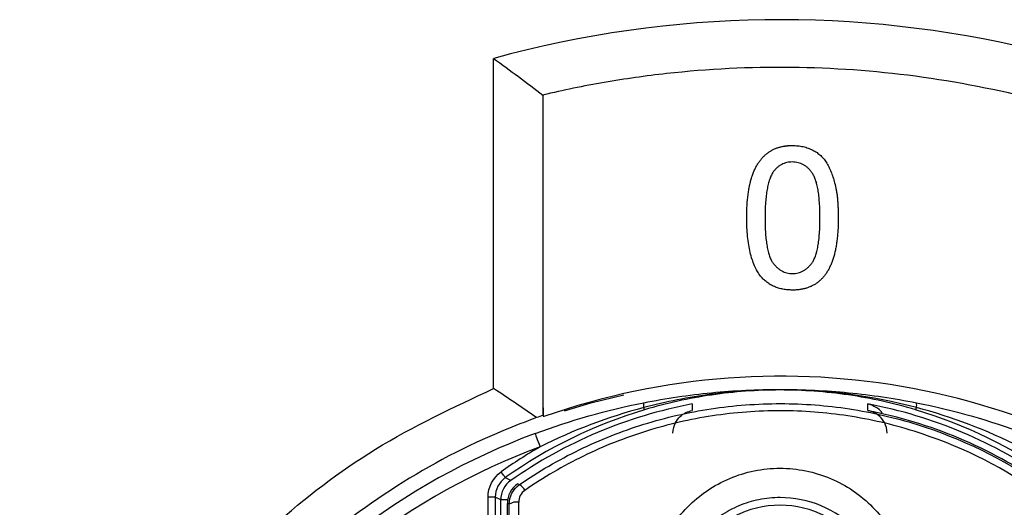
# Model space of a CAD drawing. Header units: millimetres. Extents: x 15231 to 16570, y 10019 to 11489.
# Tile 101 of 206: x 15936 to 15956, y 10682 to 10692. Entities that reach past the tile are written whole.
import ezdxf

# ---------------------------------------------------------------- set-up
doc = ezdxf.new("R2010")
doc.units = ezdxf.units.MM

msp = doc.modelspace()

# ---------------------------------------------------------------- linework, layer by layer
at = {"color": 7, "linetype": 'Continuous', "lineweight": 25}
for p, q in [((15945.629, 10684.577), (15945.629, 10691.513)), ((15946.665, 10690.744), (15946.665, 10684.014)), ((15946.682, 10690.739), (15946.665, 10690.744)), ((15951.909, 10689.683), (15951.909, 10689.684)), ((15950.947, 10688.164), (15950.947, 10688.164)), ((15952.486, 10688.165), (15952.486, 10688.166)), ((15952.87, 10688.164), (15952.87, 10688.164)), ((15951.909, 10686.993), (15951.909, 10686.993)), ((15946.675, 10684.002), (15946.675, 10684.176)), ((15948.797, 10684.131), (15948.783, 10684.178)), ((15954.498, 10684.131), (15954.512, 10684.178)), ((15946.665, 10684.014), (15946.675, 10684.006)), ((15946.682, 10683.987), (15946.682, 10684.001)), ((15946.135, 10682.578), (15946.171, 10682.56)), ((15945.512, 10677.708), (15945.512, 10682.299)), ((15945.662, 10682.299), (15945.662, 10677.75)), ((15945.778, 10682.239), (15945.662, 10682.299)), ((15945.955, 10682.147), (15945.918, 10682.166))]:
    msp.add_line(p, q, dxfattribs=at)
at = {"color": 7, "linetype": 'Continuous', "lineweight": 25, "flags": 128}
for points in [[(15947.116, 10684.11), (15947.673, 10684.275), (15948.368, 10684.448)], [(15949.804, 10684.256), (15949.804, 10684.238), (15949.803, 10684.167), (15949.803, 10684.114)], [(15953.492, 10684.114), (15953.492, 10684.132), (15953.491, 10684.203), (15953.491, 10684.256)], [(15946.499, 10683.633), (15946.501, 10683.628), (15946.507, 10683.612), (15946.517, 10683.586), (15946.53, 10683.551), (15946.546, 10683.509), (15946.564, 10683.46), (15946.584, 10683.407), (15946.604, 10683.352)], [(15945.873, 10682.707), (15945.871, 10682.71), (15945.866, 10682.717), (15945.858, 10682.729), (15945.847, 10682.744), (15945.834, 10682.762), (15945.819, 10682.783), (15945.803, 10682.806), (15945.786, 10682.83)], [(15945.662, 10682.299), (15945.659, 10682.299), (15945.65, 10682.299), (15945.636, 10682.299), (15945.617, 10682.299), (15945.595, 10682.299), (15945.569, 10682.299), (15945.541, 10682.299), (15945.512, 10682.299)], [(15945.923, 10682.239), (15945.866, 10682.239), (15945.819, 10682.239), (15945.789, 10682.239), (15945.778, 10682.239)]]:
    msp.add_lwpolyline(points, dxfattribs=at)
at = {"color": 7, "linetype": 'Continuous', "lineweight": 25}
for centre, radius, start, end in [((15951.652, 10669.622), 22.704, 349.8293, 105.3813), ((15951.66, 10669.841), 14.997, 349.1186, 109.386), ((15951.647, 10674.561), 9.869, 100.7653, 124.9639), ((15948.98, 10684.231), 0.204, 166.0845, 194.9747), ((15951.647, 10674.561), 9.869, 55.0361, 79.2347), ((15954.315, 10684.231), 0.204, 345.0253, 13.9155), ((15951.647, 10674.561), 9.985, 106.5862, 125.3307), ((15951.647, 10674.561), 9.729, 55.4865, 79.0699), ((15951.647, 10674.561), 9.985, 54.6693, 73.4138), ((15951.647, 10669.811), 14.75, 110.4268, 246.6273), ((15951.647, 10669.811), 14.45, 110.4268, 246.1122), ((15951.647, 10674.561), 10.135, 119.8409, 125.3307), ((15946.278, 10682.239), 0.5, 124.9735, 179.9904), ((15925.356, 10640.852), 46.613, 63.7236, 63.8864), ((15946.418, 10682.166), 0.5, 124.5232, 179.9903), ((15946.001, 10682.286), 0.322, 28.6286, 58.1907), ((15946.109, 10681.926), 0.269, 80.3113, 125.0166), ((15951.647, 10680.061), 2.067, 35.0076, 144.9924)]:
    msp.add_arc(centre, radius, start, end, dxfattribs=at)
for centre, major_axis, ratio, start_param, end_param in [((15951.395, 10669.82), (14.951, -0.597), 0.999858, 1.932317, 1.941959), ((15944.861, 10665.061), (0, 76.25), 0.017409, 4.803873, 4.938988), ((15944.661, 10665.061), (0, 76.05), 0.017455, 4.803873, 4.938988)]:
    msp.add_ellipse(centre, major_axis=major_axis, ratio=ratio, start_param=start_param, end_param=end_param, dxfattribs=at)
for points in [[(15945.629, 10691.513), (15945.976, 10691.26), (15946.321, 10691.004), (15946.665, 10690.744)], [(15946.499, 10683.633), (15947.243, 10683.91), (15948.006, 10684.126), (15948.782, 10684.28)], [(15954.513, 10684.28), (15955.288, 10684.126), (15956.052, 10683.91), (15956.795, 10683.633)], [(15948.783, 10684.178), (15948.03, 10683.979), (15947.3, 10683.702), (15946.604, 10683.352)], [(15956.691, 10683.352), (15955.995, 10683.702), (15955.264, 10683.979), (15954.512, 10684.178)], [(15945.512, 10682.299), (15945.512, 10682.508), (15945.616, 10682.709), (15945.786, 10682.83)], [(15945.873, 10682.707), (15945.742, 10682.614), (15945.662, 10682.46), (15945.662, 10682.299)], [(15945.955, 10682.147), (15945.954, 10682.309), (15946.036, 10682.467), (15946.171, 10682.56)], [(15946.284, 10682.44), (15946.202, 10682.384), (15946.154, 10682.289), (15946.155, 10682.192)], [(15945.784, 10673.374), (15945.784, 10676.329), (15945.778, 10679.284), (15945.778, 10682.239)], [(15945.909, 10672.545), (15945.914, 10675.752), (15945.918, 10678.959), (15945.918, 10682.166)]]:
    msp.add_open_spline(points, degree=3, dxfattribs=at)
for points, knots in [([(15973.126, 10666.671), (15973.365, 10668.411), (15973.393, 10670.153), (15973.118, 10672.771), (15972.972, 10673.647), (15972.579, 10675.353), (15972.332, 10676.19), (15971.739, 10677.829), (15971.394, 10678.632), (15970.798, 10679.811), (15970.586, 10680.2), (15970.143, 10680.959), (15969.91, 10681.331), (15968.696, 10683.147), (15967.56, 10684.471), (15965.601, 10686.258), (15964.915, 10686.811), (15963.84, 10687.575), (15963.473, 10687.819), (15962.724, 10688.285), (15962.341, 10688.507), (15960.407, 10689.553), (15958.784, 10690.191), (15956.237, 10690.851), (15955.365, 10691.022), (15953.626, 10691.252), (15952.756, 10691.314), (15951.012, 10691.333), (15950.139, 10691.29), (15948.827, 10691.145), (15948.388, 10691.083), (15947.52, 10690.933), (15947.09, 10690.845), (15946.665, 10690.744)], [0, 0, 0, 0, 0.125, 0.125, 0.1875, 0.1875, 0.25, 0.25, 0.3125, 0.3125, 0.34375, 0.34375, 0.375, 0.375, 0.5, 0.5, 0.5625, 0.5625, 0.59375, 0.59375, 0.625, 0.625, 0.75, 0.75, 0.8125, 0.8125, 0.875, 0.875, 0.9375, 0.9375, 0.96875, 0.96875, 1, 1, 1, 1]), ([(15950.947, 10688.164), (15950.948, 10688.207), (15950.948, 10688.291), (15950.953, 10688.414), (15950.961, 10688.53), (15950.974, 10688.641), (15950.988, 10688.745), (15951.007, 10688.843), (15951.028, 10688.935), (15951.054, 10689.021), (15951.082, 10689.102), (15951.114, 10689.178), (15951.149, 10689.247), (15951.187, 10689.312), (15951.23, 10689.371), (15951.273, 10689.427), (15951.322, 10689.475), (15951.374, 10689.519), (15951.429, 10689.558), (15951.487, 10689.592), (15951.549, 10689.621), (15951.615, 10689.643), (15951.683, 10689.661), (15951.755, 10689.675), (15951.831, 10689.683), (15951.883, 10689.683), (15951.909, 10689.684)], [0, 0, 0, 0, 0.063114, 0.123615, 0.180974, 0.235261, 0.287101, 0.336031, 0.382382, 0.426334, 0.468211, 0.50825, 0.546628, 0.58365, 0.618994, 0.653583, 0.687156, 0.720422, 0.75323, 0.78626, 0.819504, 0.853545, 0.888308, 0.923996, 0.96135, 1, 1, 1, 1]), ([(15950.947, 10688.164), (15950.948, 10688.207), (15950.948, 10688.291), (15950.953, 10688.414), (15950.961, 10688.53), (15950.974, 10688.64), (15950.988, 10688.745), (15951.007, 10688.843), (15951.028, 10688.935), (15951.054, 10689.021), (15951.082, 10689.102), (15951.114, 10689.177), (15951.149, 10689.247), (15951.187, 10689.312), (15951.23, 10689.371), (15951.273, 10689.426), (15951.322, 10689.475), (15951.374, 10689.519), (15951.429, 10689.558), (15951.487, 10689.591), (15951.549, 10689.621), (15951.615, 10689.643), (15951.683, 10689.661), (15951.755, 10689.674), (15951.831, 10689.682), (15951.883, 10689.683), (15951.909, 10689.683)], [0, 0, 0, 0, 0.063114, 0.123615, 0.180974, 0.235261, 0.287101, 0.336031, 0.382382, 0.426334, 0.468211, 0.50825, 0.546628, 0.58365, 0.618994, 0.653583, 0.687156, 0.720422, 0.75323, 0.78626, 0.819504, 0.853545, 0.888308, 0.923996, 0.96135, 1, 1, 1, 1]), ([(15951.909, 10689.684), (15951.947, 10689.683), (15952.023, 10689.68), (15952.134, 10689.662), (15952.238, 10689.631), (15952.335, 10689.589), (15952.425, 10689.536), (15952.505, 10689.472), (15952.575, 10689.396), (15952.633, 10689.309), (15952.684, 10689.213), (15952.729, 10689.107), (15952.77, 10688.991), (15952.799, 10688.887), (15952.82, 10688.798), (15952.834, 10688.724), (15952.845, 10688.645), (15952.854, 10688.56), (15952.861, 10688.469), (15952.867, 10688.373), (15952.87, 10688.27), (15952.87, 10688.2), (15952.87, 10688.164)], [0, 0, 0, 0, 0.056724, 0.111437, 0.164368, 0.216435, 0.267641, 0.31736, 0.367473, 0.41821, 0.471404, 0.527966, 0.588061, 0.652134, 0.686345, 0.723264, 0.76261, 0.804739, 0.84943, 0.896711, 0.94689, 1, 1, 1, 1]), ([(15951.909, 10689.683), (15951.947, 10689.682), (15952.023, 10689.68), (15952.134, 10689.662), (15952.238, 10689.631), (15952.335, 10689.589), (15952.425, 10689.536), (15952.505, 10689.471), (15952.575, 10689.396), (15952.633, 10689.309), (15952.684, 10689.212), (15952.729, 10689.106), (15952.77, 10688.991), (15952.799, 10688.887), (15952.82, 10688.798), (15952.834, 10688.724), (15952.845, 10688.644), (15952.854, 10688.559), (15952.861, 10688.469), (15952.867, 10688.372), (15952.87, 10688.27), (15952.87, 10688.2), (15952.87, 10688.164)], [0, 0, 0, 0, 0.056724, 0.111437, 0.164368, 0.216435, 0.267641, 0.31736, 0.367473, 0.41821, 0.471404, 0.527966, 0.588061, 0.652134, 0.686345, 0.723264, 0.76261, 0.804739, 0.84943, 0.896711, 0.94689, 1, 1, 1, 1]), ([(15951.905, 10689.338), (15951.885, 10689.337), (15951.846, 10689.336), (15951.788, 10689.326), (15951.734, 10689.31), (15951.682, 10689.288), (15951.634, 10689.258), (15951.587, 10689.223), (15951.544, 10689.18), (15951.519, 10689.148), (15951.506, 10689.132)], [0, 0, 0, 0, 0.127665, 0.251739, 0.372753, 0.492147, 0.61407, 0.737197, 0.865607, 1, 1, 1, 1]), ([(15952.486, 10688.165), (15952.485, 10688.222), (15952.485, 10688.33), (15952.477, 10688.484), (15952.464, 10688.624), (15952.448, 10688.75), (15952.425, 10688.86), (15952.398, 10688.956), (15952.365, 10689.037), (15952.327, 10689.104), (15952.284, 10689.159), (15952.239, 10689.207), (15952.191, 10689.248), (15952.139, 10689.28), (15952.085, 10689.306), (15952.028, 10689.324), (15951.967, 10689.336), (15951.926, 10689.337), (15951.905, 10689.338)], [0, 0, 0, 0, 0.115629, 0.221541, 0.317048, 0.403151, 0.480181, 0.547649, 0.607036, 0.658652, 0.705723, 0.749804, 0.792587, 0.833874, 0.874768, 0.915223, 0.956881, 1, 1, 1, 1]), ([(15951.506, 10689.132), (15951.491, 10689.108), (15951.461, 10689.058), (15951.427, 10688.97), (15951.397, 10688.87), (15951.373, 10688.756), (15951.355, 10688.628), (15951.341, 10688.486), (15951.334, 10688.33), (15951.333, 10688.222), (15951.332, 10688.165)], [0, 0, 0, 0, 0.083888, 0.177154, 0.282514, 0.3994, 0.529491, 0.672802, 0.829536, 1, 1, 1, 1]), ([(15951.239, 10686.936), (15951.215, 10686.97), (15951.166, 10687.041), (15951.109, 10687.161), (15951.057, 10687.294), (15951.017, 10687.441), (15950.986, 10687.602), (15950.963, 10687.777), (15950.95, 10687.966), (15950.948, 10688.096), (15950.947, 10688.164)], [0, 0, 0, 0, 0.097421, 0.200886, 0.311172, 0.429798, 0.55774, 0.694715, 0.84213, 1, 1, 1, 1]), ([(15951.332, 10688.166), (15951.332, 10688.108), (15951.333, 10687.997), (15951.341, 10687.84), (15951.354, 10687.697), (15951.371, 10687.571), (15951.394, 10687.46), (15951.423, 10687.364), (15951.455, 10687.283), (15951.496, 10687.218), (15951.54, 10687.165), (15951.585, 10687.119), (15951.633, 10687.08), (15951.683, 10687.048), (15951.736, 10687.023), (15951.792, 10687.006), (15951.85, 10686.995), (15951.889, 10686.994), (15951.909, 10686.993)], [0, 0, 0, 0, 0.1184055, 0.2266543, 0.3240923, 0.4117048, 0.4890259, 0.5569094, 0.6162333, 0.6673493, 0.7135124, 0.7576965, 0.7994925, 0.8399761, 0.8798857, 0.9191487, 0.9592274, 1, 1, 1, 1]), ([(15951.332, 10688.165), (15951.332, 10688.108), (15951.333, 10687.997), (15951.341, 10687.839), (15951.354, 10687.697), (15951.371, 10687.571), (15951.394, 10687.459), (15951.423, 10687.364), (15951.455, 10687.283), (15951.496, 10687.218), (15951.54, 10687.165), (15951.585, 10687.119), (15951.633, 10687.08), (15951.683, 10687.048), (15951.736, 10687.023), (15951.792, 10687.005), (15951.85, 10686.995), (15951.889, 10686.994), (15951.909, 10686.993)], [0, 0, 0, 0, 0.1184055, 0.2266543, 0.3240923, 0.4117048, 0.4890259, 0.5569094, 0.6162333, 0.6673493, 0.7135124, 0.7576965, 0.7994925, 0.8399761, 0.8798857, 0.9191487, 0.9592274, 1, 1, 1, 1]), ([(15951.909, 10686.993), (15951.929, 10686.994), (15951.968, 10686.995), (15952.026, 10687.005), (15952.081, 10687.024), (15952.134, 10687.049), (15952.185, 10687.08), (15952.233, 10687.119), (15952.278, 10687.165), (15952.322, 10687.219), (15952.362, 10687.284), (15952.395, 10687.365), (15952.423, 10687.461), (15952.446, 10687.572), (15952.464, 10687.698), (15952.477, 10687.84), (15952.485, 10687.998), (15952.485, 10688.108), (15952.486, 10688.166)], [0, 0, 0, 0, 0.040782, 0.08087, 0.120268, 0.160187, 0.20046, 0.242265, 0.286459, 0.332952, 0.384431, 0.443389, 0.511681, 0.58902, 0.676245, 0.773705, 0.881568, 1, 1, 1, 1]), ([(15951.909, 10686.993), (15951.929, 10686.994), (15951.968, 10686.995), (15952.026, 10687.005), (15952.081, 10687.024), (15952.134, 10687.048), (15952.185, 10687.08), (15952.233, 10687.119), (15952.278, 10687.165), (15952.322, 10687.218), (15952.362, 10687.284), (15952.395, 10687.365), (15952.423, 10687.46), (15952.446, 10687.572), (15952.464, 10687.698), (15952.477, 10687.84), (15952.485, 10687.997), (15952.485, 10688.108), (15952.486, 10688.165)], [0, 0, 0, 0, 0.040782, 0.08087, 0.120268, 0.160187, 0.20046, 0.242265, 0.286459, 0.332952, 0.384431, 0.443389, 0.511681, 0.58902, 0.676245, 0.773705, 0.881568, 1, 1, 1, 1]), ([(15952.87, 10688.164), (15952.87, 10688.121), (15952.869, 10688.038), (15952.865, 10687.916), (15952.856, 10687.8), (15952.845, 10687.691), (15952.829, 10687.587), (15952.811, 10687.489), (15952.79, 10687.397), (15952.765, 10687.311), (15952.736, 10687.23), (15952.705, 10687.155), (15952.671, 10687.085), (15952.632, 10687.02), (15952.59, 10686.96), (15952.546, 10686.905), (15952.498, 10686.856), (15952.446, 10686.812), (15952.391, 10686.773), (15952.332, 10686.739), (15952.27, 10686.711), (15952.205, 10686.687), (15952.136, 10686.669), (15952.063, 10686.656), (15951.987, 10686.648), (15951.935, 10686.647), (15951.909, 10686.647)], [0, 0, 0, 0, 0.062874, 0.122837, 0.179657, 0.23396, 0.285595, 0.334513, 0.380905, 0.424895, 0.466529, 0.506488, 0.545032, 0.581831, 0.617448, 0.652067, 0.68588, 0.719175, 0.752182, 0.78524, 0.818656, 0.852548, 0.887626, 0.923635, 0.961022, 1, 1, 1, 1]), ([(15951.909, 10686.647), (15951.874, 10686.648), (15951.806, 10686.65), (15951.708, 10686.663), (15951.615, 10686.686), (15951.528, 10686.717), (15951.446, 10686.758), (15951.371, 10686.809), (15951.3, 10686.867), (15951.259, 10686.913), (15951.239, 10686.936)], [0, 0, 0, 0, 0.137903, 0.268873, 0.395178, 0.517089, 0.636743, 0.756222, 0.876628, 1, 1, 1, 1]), ([(15945.796, 10654.929), (15945.735, 10654.948), (15944.816, 10655.231), (15943.185, 10656.171), (15941.008, 10657.752), (15939.141, 10659.715), (15937.633, 10661.956), (15936.514, 10664.419), (15935.834, 10667.036), (15935.593, 10669.73), (15935.818, 10672.426), (15936.483, 10675.049), (15937.589, 10677.519), (15939.085, 10679.776), (15940.949, 10681.734), (15943.124, 10683.409), (15944.784, 10684.183), (15945.629, 10684.577)], [0, 0, 0, 0, 0.005064, 0.075858, 0.146683, 0.217507, 0.288374, 0.359241, 0.430138, 0.501036, 0.571958, 0.642879, 0.713815, 0.784751, 0.85566, 0.926569, 1, 1, 1, 1]), ([(15946.528, 10683.967), (15946.379, 10684.071), (15946.23, 10684.173), (15946.08, 10684.275), (15945.93, 10684.377), (15945.78, 10684.477), (15945.629, 10684.577)], [0, 0, 0, 0, 0.000702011, 0.000702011, 0.000702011, 0.001404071, 0.001404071, 0.001404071, 0.001404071]), ([(15948.782, 10684.28), (15949.253, 10684.373), (15949.729, 10684.444), (15950.686, 10684.537), (15951.166, 10684.561), (15952.13, 10684.561), (15952.609, 10684.537), (15953.565, 10684.444), (15954.042, 10684.373), (15954.513, 10684.28)], [0, 0, 0, 0, 0.25, 0.25, 0.5, 0.5, 0.75, 0.75, 1, 1, 1, 1]), ([(15954.512, 10684.178), (15953.578, 10684.426), (15952.612, 10684.552), (15951.162, 10684.552), (15950.681, 10684.521), (15949.724, 10684.395), (15949.25, 10684.302), (15948.783, 10684.178)], [0, 0, 0, 0, 0.5, 0.5, 0.75, 0.75, 1, 1, 1, 1]), ([(15954.498, 10684.131), (15954.035, 10684.269), (15953.564, 10684.373), (15952.609, 10684.513), (15952.127, 10684.548), (15951.162, 10684.548), (15950.683, 10684.512), (15949.731, 10684.373), (15949.26, 10684.269), (15948.797, 10684.131)], [0, 0, 0, 0, 0.25, 0.25, 0.5, 0.5, 0.75, 0.75, 1, 1, 1, 1]), ([(15946.171, 10682.56), (15946.572, 10682.836), (15946.991, 10683.079), (15947.865, 10683.504), (15948.322, 10683.684), (15949.247, 10683.971), (15949.718, 10684.08), (15950.677, 10684.225), (15951.17, 10684.262), (15952.143, 10684.261), (15952.626, 10684.224), (15953.343, 10684.115), (15953.581, 10684.069), (15954.056, 10683.96), (15954.293, 10683.896), (15955.456, 10683.533), (15956.321, 10683.111), (15957.123, 10682.56)], [0, 0, 0, 0, 0.125, 0.125, 0.25, 0.25, 0.375, 0.375, 0.5, 0.5, 0.625, 0.625, 0.6875, 0.6875, 0.75, 0.75, 1, 1, 1, 1]), ([(15953.8, 10684.049), (15953.8, 10684.049), (15953.764, 10684.124), (15953.656, 10684.192), (15953.547, 10684.243), (15953.492, 10684.256), (15953.491, 10684.256)], [0, 0, 0, 0, 0.0019, 0.514961, 0.991507, 1, 1, 1, 1]), ([(15957.01, 10682.44), (15956.226, 10682.982), (15955.378, 10683.395), (15954.239, 10683.752), (15954.007, 10683.815), (15953.542, 10683.923), (15953.309, 10683.967), (15952.606, 10684.075), (15952.133, 10684.111), (15951.18, 10684.112), (15950.697, 10684.076), (15949.757, 10683.933), (15949.296, 10683.826), (15948.39, 10683.544), (15947.942, 10683.367), (15947.087, 10682.95), (15946.677, 10682.711), (15946.284, 10682.44)], [0, 0, 0, 0, 0.25, 0.25, 0.3125, 0.3125, 0.375, 0.375, 0.5, 0.5, 0.625, 0.625, 0.75, 0.75, 0.875, 0.875, 1, 1, 1, 1]), ([(15949.397, 10683.64), (15949.397, 10683.731), (15949.42, 10683.8), (15949.475, 10683.911), (15949.51, 10683.955), (15949.623, 10684.06), (15949.711, 10684.099), (15949.803, 10684.114)], [0, 0, 0, 0, 0.25, 0.25, 0.5, 0.5, 1, 1, 1, 1]), ([(15953.897, 10683.64), (15953.897, 10683.731), (15953.875, 10683.8), (15953.819, 10683.911), (15953.784, 10683.955), (15953.672, 10684.06), (15953.583, 10684.099), (15953.492, 10684.114)], [0, 0, 0, 0, 0.25, 0.25, 0.5, 0.5, 1, 1, 1, 1]), ([(15946.528, 10683.967), (15946.297, 10683.88), (15945.277, 10683.493), (15943.555, 10682.582), (15941.525, 10681.049), (15939.788, 10679.188), (15938.38, 10677.067), (15937.356, 10674.736), (15936.729, 10672.268), (15936.535, 10669.728), (15936.761, 10667.19), (15937.418, 10664.728), (15938.473, 10662.408), (15939.908, 10660.3), (15941.675, 10658.468), (15943.646, 10656.981), (15945.105, 10656.303), (15945.796, 10655.983)], [0, 0, 0, 0, 0.020578, 0.090981, 0.161384, 0.231796, 0.302207, 0.372667, 0.443127, 0.513629, 0.584131, 0.65465, 0.725169, 0.795672, 0.866175, 0.936637, 1, 1, 1, 1]), ([(15948.91, 10680.16), (15948.911, 10680.338), (15948.929, 10680.517), (15948.998, 10680.866), (15949.049, 10681.035), (15949.184, 10681.364), (15949.268, 10681.524), (15949.464, 10681.82), (15949.575, 10681.959), (15949.828, 10682.216), (15949.966, 10682.331), (15950.262, 10682.533), (15950.423, 10682.62), (15950.756, 10682.761), (15950.928, 10682.814), (15951.283, 10682.886), (15951.466, 10682.904), (15952.008, 10682.905), (15952.372, 10682.831), (15953.042, 10682.548), (15953.341, 10682.343), (15953.72, 10681.959), (15953.831, 10681.82), (15954.026, 10681.524), (15954.111, 10681.364), (15954.245, 10681.035), (15954.296, 10680.865), (15954.366, 10680.517), (15954.384, 10680.338), (15954.384, 10680.16)], [0, 0, 0, 0, 0.0625, 0.0625, 0.125, 0.125, 0.1875, 0.1875, 0.25, 0.25, 0.3125, 0.3125, 0.375, 0.375, 0.4375, 0.4375, 0.5, 0.5, 0.625, 0.625, 0.75, 0.75, 0.8125, 0.8125, 0.875, 0.875, 0.9375, 0.9375, 1, 1, 1, 1]), ([(15953.884, 10680.061), (15953.884, 10680.206), (15953.869, 10680.352), (15953.812, 10680.634), (15953.77, 10680.771), (15953.66, 10681.037), (15953.592, 10681.167), (15953.432, 10681.407), (15953.341, 10681.519), (15953.033, 10681.831), (15952.788, 10681.998), (15952.24, 10682.228), (15951.943, 10682.288), (15951.499, 10682.288), (15951.349, 10682.273), (15951.059, 10682.214), (15950.918, 10682.171), (15950.645, 10682.056), (15950.514, 10681.985), (15950.273, 10681.822), (15950.16, 10681.728), (15949.954, 10681.52), (15949.863, 10681.407), (15949.703, 10681.167), (15949.634, 10681.037), (15949.524, 10680.771), (15949.483, 10680.634), (15949.426, 10680.352), (15949.411, 10680.206), (15949.41, 10680.061)], [0, 0, 0, 0, 0.0625, 0.0625, 0.125, 0.125, 0.1875, 0.1875, 0.25, 0.25, 0.375, 0.375, 0.5, 0.5, 0.5625, 0.5625, 0.625, 0.625, 0.6875, 0.6875, 0.75, 0.75, 0.8125, 0.8125, 0.875, 0.875, 0.9375, 0.9375, 1, 1, 1, 1])]:
    msp.add_open_spline(points, degree=3, knots=knots, dxfattribs=at)

doc.saveas('drawing.dxf')
